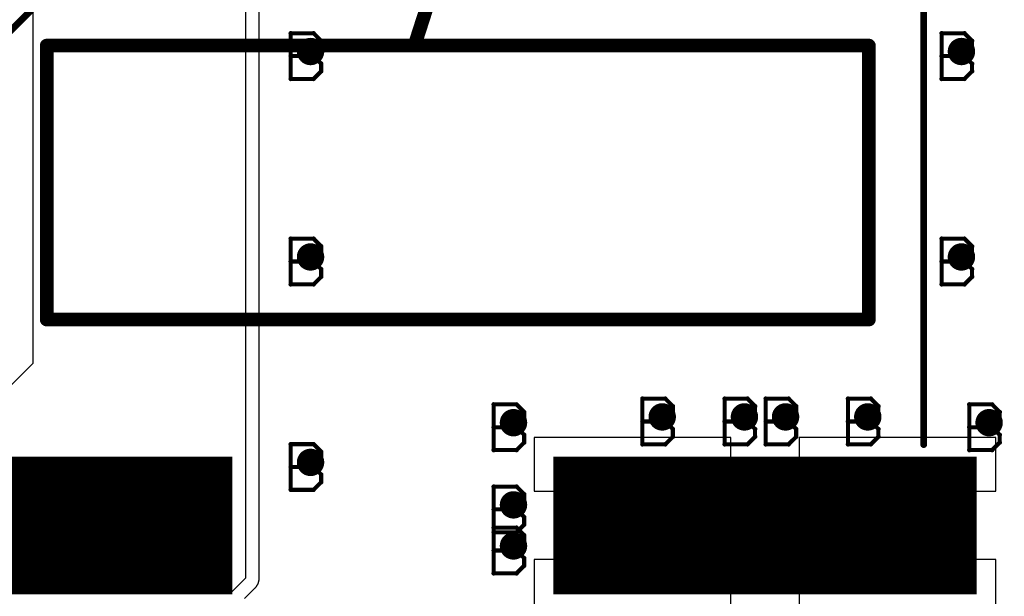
# Model space of a CAD drawing. Extents: x -2 to 8.5, y -2.9 to 5.2.
# Tile 49 of 207: x 0.766 to 1.485, y 2.527 to 2.948. Entities that reach past the tile are written whole.
import ezdxf

# ---------------------------------------------------------------- set-up
doc = ezdxf.new("R2010")
doc.units = 0
doc.layers.get('0').update_dxf_attribs({"linetype": 'CONTINUOUS'})
for name, color, linetype in [('acc-ni-360-20-out-a_copper_signal_bot', 5, 'CONTINUOUS'), ('acc-ni-360-20-out-a_copper_signal_top', 1, 'CONTINUOUS'), ('acc-ni-360-20-out-a_document', 1, 'CONTINUOUS'), ('acc-ni-360-20-out-a_drawing_1', 1, 'CONTINUOUS'), ('acc-ni-360-20-out-a_drillmap_1', 1, 'CONTINUOUS'), ('acc-ni-360-20-out-a_legend_top', 2, 'CONTINUOUS'), ('acc-ni-360-20-out-a_pth_drill', 1, 'CONTINUOUS'), ('acc-ni-360-20-out-a_soldermask_top', 1, 'CONTINUOUS')]:
    doc.layers.add(name, color=color, linetype=linetype)

# ---------------------------------------------------------------- blocks, each defined once
blk = doc.blocks.new('D14')
at = {"const_width": 0.0985}
blk.add_lwpolyline([(-0.1535, 0), (0.1535, 0)], dxfattribs=at)
blk = doc.blocks.new('D20')
at = {"const_width": 0.01}
blk.add_lwpolyline([(-0.005, 0, 1), (0.005, 0, 1)], format="xyb", close=True, dxfattribs=at)
blk = doc.blocks.new('D25')
at = {"const_width": 0.0025}
blk.add_lwpolyline([(-0.00125, 0, 1), (0.00125, 0, 1)], format="xyb", close=True, dxfattribs=at)
blk = doc.blocks.new('D32')
at = {"const_width": 0.1005}
blk.add_lwpolyline([(-0.1545, 0), (0.1545, 0)], dxfattribs=at)
blk = doc.blocks.new('D36')
at = {"const_width": 0.006}
blk.add_lwpolyline([(-0.003, 0, 1), (0.003, 0, 1)], format="xyb", close=True, dxfattribs=at)
blk = doc.blocks.new('D37')
at = {"const_width": 0.005}
blk.add_lwpolyline([(-0.0025, 0, 1), (0.0025, 0, 1)], format="xyb", close=True, dxfattribs=at)
blk = doc.blocks.new('D45')
at = {"const_width": 0.005}
blk.add_lwpolyline([(-0.0025, 0, 1), (0.0025, 0, 1)], format="xyb", close=True, dxfattribs=at)
blk = doc.blocks.new('D48')
at = {"const_width": 0.001667}
blk.add_lwpolyline([(-0.000833, 0, 1), (0.000833, 0, 1)], format="xyb", close=True, dxfattribs=at)

msp = doc.modelspace()

# ---------------------------------------------------------------- linework, layer by layer
at = {"layer": 'acc-ni-360-20-out-a_copper_signal_top', "color": 1}
for points in [[(0.931, 2.540403), (0.920346, 2.52975), (0.62875, 2.52975), (0.594524, 2.563976), (0.5885, 2.563976), (0.220787, 2.563976), (0.220787, 2.642716), (0.721216, 2.642716), (0.776, 2.6975), (0.776, 3.24), (0.931, 3.24), (0.931, 2.540403)], [(0.930346, 2.525607), (0.938071, 2.533332), (0.938209, 2.533472), (0.938343, 2.533615), (0.938406, 2.533684), (0.938475, 2.53376), (0.938544, 2.53384), (0.938604, 2.533908), (0.938662, 2.533977), (0.93873, 2.534059), (0.938854, 2.534212), (0.938973, 2.534367), (0.939091, 2.534525), (0.939116, 2.534561), (0.939204, 2.534685), (0.939315, 2.534847), (0.939423, 2.535012), (0.939487, 2.535114), (0.939527, 2.535178), (0.939587, 2.535279), (0.939628, 2.535347), (0.939725, 2.535517), (0.939786, 2.535628), (0.93982, 2.535689), (0.939867, 2.53578), (0.93991, 2.535863), (0.939998, 2.536039), (0.940082, 2.536216), (0.940162, 2.536396), (0.940239, 2.536576), (0.940312, 2.536758), (0.940382, 2.536942), (0.940448, 2.537127), (0.940511, 2.537313), (0.94057, 2.5375), (0.940625, 2.537689), (0.940676, 2.537878), (0.940686, 2.537916), (0.940724, 2.538069), (0.940746, 2.538164), (0.940768, 2.53826), (0.940808, 2.538452), (0.940845, 2.538645), (0.940877, 2.538839), (0.940906, 2.539033), (0.940931, 2.539228), (0.940952, 2.539423), (0.940961, 2.539525), (0.94097, 2.539619), (0.940982, 2.539801), (0.940983, 2.539814), (0.940993, 2.540011), (0.940999, 2.540207), (0.941, 2.540403), (0.941, 3.239805)], [(1.285153, 2.64325), (1.141653, 2.64325), (1.141653, 2.604), (1.285153, 2.604), (1.285153, 2.64325)], [(1.478653, 2.64325), (1.335153, 2.64325), (1.335153, 2.604), (1.478653, 2.604), (1.478653, 2.64325)], [(1.285153, 2.554), (1.141653, 2.554), (1.141653, 2.51475), (1.285153, 2.51475), (1.285153, 2.554)], [(1.478653, 2.554), (1.335153, 2.554), (1.335153, 2.51475), (1.478653, 2.51475), (1.478653, 2.554)]]:
    msp.add_lwpolyline(points, dxfattribs=at)
at = {"layer": 'acc-ni-360-20-out-a_document', "color": 1, "const_width": 0.01}
for points in [[(1.054346, 2.929333), (1.188965, 3.346931)], [(0.785965, 2.929333), (1.385965, 2.929333)], [(0.785965, 2.729333), (0.785965, 2.929333)], [(1.385965, 2.929333), (1.385965, 2.729333)], [(0.785965, 2.729333), (1.385965, 2.729333)]]:
    msp.add_lwpolyline(points, dxfattribs=at)
at = {"layer": 'acc-ni-360-20-out-a_drawing_1', "color": 1, "const_width": 0.003}
for points in [[(0.964059, 2.938328), (0.964059, 2.905006)], [(0.980721, 2.938328), (0.964059, 2.938328)], [(0.986274, 2.932774), (0.980721, 2.938328)], [(1.439059, 2.938328), (1.439059, 2.905006)], [(1.45572, 2.938328), (1.439059, 2.938328)], [(1.461274, 2.932774), (1.45572, 2.938328)], [(0.986274, 2.927221), (0.986274, 2.932774)], [(1.461274, 2.927221), (1.461274, 2.932774)], [(0.980721, 2.921667), (0.986274, 2.927221)], [(1.45572, 2.921667), (1.461274, 2.927221)], [(0.980721, 2.921667), (0.964059, 2.921667)], [(0.964059, 2.921667), (0.980721, 2.921667)], [(0.986274, 2.916113), (0.980721, 2.921667)], [(0.986274, 2.910559), (0.986274, 2.916113)], [(1.45572, 2.921667), (1.439059, 2.921667)], [(1.439059, 2.921667), (1.45572, 2.921667)], [(1.461274, 2.916113), (1.45572, 2.921667)], [(1.461274, 2.910559), (1.461274, 2.916113)], [(0.980721, 2.905006), (0.986274, 2.910559)], [(1.45572, 2.905006), (1.461274, 2.910559)], [(0.964059, 2.905006), (0.980721, 2.905006)], [(1.439059, 2.905006), (1.45572, 2.905006)], [(0.964059, 2.788328), (0.964059, 2.755006)], [(0.980721, 2.788328), (0.964059, 2.788328)], [(0.986274, 2.782774), (0.980721, 2.788328)], [(1.439059, 2.788328), (1.439059, 2.755006)], [(1.45572, 2.788328), (1.439059, 2.788328)], [(1.461274, 2.782774), (1.45572, 2.788328)], [(0.986274, 2.777221), (0.986274, 2.782774)], [(1.461274, 2.777221), (1.461274, 2.782774)], [(0.980721, 2.771667), (0.986274, 2.777221)], [(1.45572, 2.771667), (1.461274, 2.777221)], [(0.980721, 2.771667), (0.964059, 2.771667)], [(0.964059, 2.771667), (0.980721, 2.771667)], [(0.986274, 2.766113), (0.980721, 2.771667)], [(0.986274, 2.760559), (0.986274, 2.766113)], [(1.45572, 2.771667), (1.439059, 2.771667)], [(1.439059, 2.771667), (1.45572, 2.771667)], [(1.461274, 2.766113), (1.45572, 2.771667)], [(1.461274, 2.760559), (1.461274, 2.766113)], [(0.980721, 2.755006), (0.986274, 2.760559)], [(1.45572, 2.755006), (1.461274, 2.760559)], [(0.964059, 2.755006), (0.980721, 2.755006)], [(1.439059, 2.755006), (1.45572, 2.755006)], [(1.220713, 2.671541), (1.220713, 2.638218)], [(1.237374, 2.671541), (1.220713, 2.671541)], [(1.242928, 2.665987), (1.237374, 2.671541)], [(1.280713, 2.671541), (1.280713, 2.638218)], [(1.297374, 2.671541), (1.280713, 2.671541)], [(1.302928, 2.665987), (1.297374, 2.671541)], [(1.310713, 2.671541), (1.310713, 2.638218)], [(1.327374, 2.671541), (1.310713, 2.671541)], [(1.332928, 2.665987), (1.327374, 2.671541)], [(1.370713, 2.671541), (1.370713, 2.638218)], [(1.387374, 2.671541), (1.370713, 2.671541)], [(1.392928, 2.665987), (1.387374, 2.671541)], [(1.112169, 2.667328), (1.112169, 2.634006)], [(1.128831, 2.667328), (1.112169, 2.667328)], [(1.134384, 2.661774), (1.128831, 2.667328)], [(1.242928, 2.660433), (1.242928, 2.665987)], [(1.302928, 2.660433), (1.302928, 2.665987)], [(1.332928, 2.660433), (1.332928, 2.665987)], [(1.392928, 2.660433), (1.392928, 2.665987)], [(1.459256, 2.667328), (1.459256, 2.634006)], [(1.475918, 2.667328), (1.459256, 2.667328)], [(1.481471, 2.661774), (1.475918, 2.667328)], [(1.134384, 2.656221), (1.134384, 2.661774)], [(1.237374, 2.654879), (1.242928, 2.660433)], [(1.297374, 2.654879), (1.302928, 2.660433)], [(1.327374, 2.654879), (1.332928, 2.660433)], [(1.387374, 2.654879), (1.392928, 2.660433)], [(1.481471, 2.656221), (1.481471, 2.661774)], [(1.128831, 2.650667), (1.112169, 2.650667)], [(1.112169, 2.650667), (1.128831, 2.650667)], [(1.128831, 2.650667), (1.134384, 2.656221)], [(1.134384, 2.645113), (1.128831, 2.650667)], [(1.237374, 2.654879), (1.220713, 2.654879)], [(1.220713, 2.654879), (1.237374, 2.654879)], [(1.242928, 2.649326), (1.237374, 2.654879)], [(1.297374, 2.654879), (1.280713, 2.654879)], [(1.280713, 2.654879), (1.297374, 2.654879)], [(1.302928, 2.649326), (1.297374, 2.654879)], [(1.327374, 2.654879), (1.310713, 2.654879)], [(1.310713, 2.654879), (1.327374, 2.654879)], [(1.332928, 2.649326), (1.327374, 2.654879)], [(1.387374, 2.654879), (1.370713, 2.654879)], [(1.370713, 2.654879), (1.387374, 2.654879)], [(1.392928, 2.649326), (1.387374, 2.654879)], [(1.475918, 2.650667), (1.459256, 2.650667)], [(1.459256, 2.650667), (1.475918, 2.650667)], [(1.475918, 2.650667), (1.481471, 2.656221)], [(1.481471, 2.645113), (1.475918, 2.650667)], [(1.134384, 2.639559), (1.134384, 2.645113)], [(1.237374, 2.638218), (1.242928, 2.643772)], [(1.242928, 2.643772), (1.242928, 2.649326)], [(1.297374, 2.638218), (1.302928, 2.643772)], [(1.302928, 2.643772), (1.302928, 2.649326)], [(1.327374, 2.638218), (1.332928, 2.643772)], [(1.332928, 2.643772), (1.332928, 2.649326)], [(1.387374, 2.638218), (1.392928, 2.643772)], [(1.392928, 2.643772), (1.392928, 2.649326)], [(1.481471, 2.639559), (1.481471, 2.645113)], [(0.964059, 2.638328), (0.964059, 2.605006)], [(0.980721, 2.638328), (0.964059, 2.638328)], [(0.986274, 2.632774), (0.980721, 2.638328)], [(1.128831, 2.634006), (1.134384, 2.639559)], [(1.220713, 2.638218), (1.237374, 2.638218)], [(1.280713, 2.638218), (1.297374, 2.638218)], [(1.310713, 2.638218), (1.327374, 2.638218)], [(1.370713, 2.638218), (1.387374, 2.638218)], [(1.475918, 2.634006), (1.481471, 2.639559)], [(0.986274, 2.627221), (0.986274, 2.632774)], [(1.112169, 2.634006), (1.128831, 2.634006)], [(1.459256, 2.634006), (1.475918, 2.634006)], [(0.980721, 2.621667), (0.964059, 2.621667)], [(0.964059, 2.621667), (0.980721, 2.621667)], [(0.980721, 2.621667), (0.986274, 2.627221)], [(0.986274, 2.616113), (0.980721, 2.621667)], [(0.986274, 2.610559), (0.986274, 2.616113)], [(0.980721, 2.605006), (0.986274, 2.610559)], [(1.112169, 2.607328), (1.112169, 2.574006)], [(1.128831, 2.607328), (1.112169, 2.607328)], [(1.134384, 2.601774), (1.128831, 2.607328)], [(0.964059, 2.605006), (0.980721, 2.605006)], [(1.134384, 2.596221), (1.134384, 2.601774)], [(1.128831, 2.590667), (1.134384, 2.596221)], [(1.128831, 2.590667), (1.112169, 2.590667)], [(1.112169, 2.590667), (1.128831, 2.590667)], [(1.134384, 2.585113), (1.128831, 2.590667)], [(1.128831, 2.574006), (1.134384, 2.579559)], [(1.134384, 2.579559), (1.134384, 2.585113)], [(1.112169, 2.577328), (1.112169, 2.544006)], [(1.128831, 2.577328), (1.112169, 2.577328)], [(1.112169, 2.574006), (1.128831, 2.574006)], [(1.134384, 2.571774), (1.128831, 2.577328)], [(1.134384, 2.566221), (1.134384, 2.571774)], [(1.128831, 2.560667), (1.134384, 2.566221)], [(1.128831, 2.560667), (1.112169, 2.560667)], [(1.112169, 2.560667), (1.128831, 2.560667)], [(1.134384, 2.555113), (1.128831, 2.560667)], [(1.128831, 2.544006), (1.134384, 2.549559)], [(1.134384, 2.549559), (1.134384, 2.555113)], [(1.112169, 2.544006), (1.128831, 2.544006)]]:
    msp.add_lwpolyline(points, dxfattribs=at)
at = {"layer": 'acc-ni-360-20-out-a_drillmap_1', "color": 1, "const_width": 0.005}
for points in [[(0.9785, 2.92), (0.9785, 2.93)], [(1.4535, 2.92), (1.4535, 2.93)], [(0.9735, 2.925), (0.9835, 2.925)], [(1.4485, 2.925), (1.4585, 2.925)], [(0.9785, 2.77), (0.9785, 2.78)], [(1.4535, 2.77), (1.4535, 2.78)], [(0.9735, 2.775), (0.9835, 2.775)], [(1.4485, 2.775), (1.4585, 2.775)], [(1.12661, 2.649), (1.12661, 2.659)], [(1.230153, 2.658213), (1.240153, 2.658213)], [(1.235153, 2.653213), (1.235153, 2.663213)], [(1.290153, 2.658213), (1.300153, 2.658213)], [(1.295153, 2.653213), (1.295153, 2.663213)], [(1.320153, 2.658213), (1.330153, 2.658213)], [(1.325153, 2.653213), (1.325153, 2.663213)], [(1.380153, 2.658213), (1.390153, 2.658213)], [(1.385153, 2.653213), (1.385153, 2.663213)], [(1.473697, 2.649), (1.473697, 2.659)], [(1.12161, 2.654), (1.13161, 2.654)], [(1.468697, 2.654), (1.478697, 2.654)], [(0.9785, 2.62), (0.9785, 2.63)], [(0.9735, 2.625), (0.9835, 2.625)], [(1.12661, 2.589), (1.12661, 2.599)], [(1.12161, 2.594), (1.13161, 2.594)], [(1.12161, 2.564), (1.13161, 2.564)], [(1.12661, 2.559), (1.12661, 2.569)]]:
    msp.add_lwpolyline(points, dxfattribs=at)
at = {"layer": 'acc-ni-360-20-out-a_legend_top', "color": 2, "const_width": 0.005}
for points in [[(0.651047, 2.831658), (0.785842, 2.966453)], [(1.425953, 2.638055), (1.425953, 2.966453)]]:
    msp.add_lwpolyline(points, dxfattribs=at)

# ---------------------------------------------------------------- block references
at = {"layer": 'acc-ni-360-20-out-a_copper_signal_bot'}
for p in [(0.9785, 2.925), (1.4535, 2.925), (0.9785, 2.775), (1.4535, 2.775), (1.235153, 2.658213), (1.295153, 2.658213), (1.325153, 2.658213), (1.385153, 2.658213), (1.12661, 2.654), (1.473697, 2.654), (0.9785, 2.625), (1.12661, 2.594), (1.12661, 2.564)]:
    msp.add_blockref('D20', p, dxfattribs=at)
at = {"layer": 'acc-ni-360-20-out-a_copper_signal_top'}
for name, p in [('D20', (0.9785, 2.925)), ('D20', (1.4535, 2.925)), ('D20', (0.9785, 2.775)), ('D20', (1.4535, 2.775)), ('D20', (1.235153, 2.658213)), ('D20', (1.295153, 2.658213)), ('D20', (1.325153, 2.658213)), ('D20', (1.385153, 2.658213)), ('D20', (1.12661, 2.654)), ('D20', (1.473697, 2.654)), ('D20', (0.9785, 2.625)), ('D14', (0.766846, 2.579)), ('D14', (1.310153, 2.579)), ('D20', (1.12661, 2.594)), ('D20', (1.12661, 2.564))]:
    msp.add_blockref(name, p, dxfattribs=at)
at = {"layer": 'acc-ni-360-20-out-a_document'}
for p in [(0.785965, 2.929333), (0.785965, 2.929333), (1.054346, 2.929333), (1.385965, 2.929333), (1.385965, 2.929333), (0.785965, 2.729333), (0.785965, 2.729333), (1.385965, 2.729333), (1.385965, 2.729333)]:
    msp.add_blockref('D37', p, dxfattribs=at)
at = {"layer": 'acc-ni-360-20-out-a_drawing_1'}
for p in [(0.964059, 2.938328), (0.964059, 2.938328), (0.980721, 2.938328), (1.439059, 2.938328), (1.439059, 2.938328), (1.45572, 2.938328), (0.986274, 2.932774), (1.461274, 2.932774), (0.986274, 2.927221), (1.461274, 2.927221), (0.964059, 2.921667), (0.980721, 2.921667), (0.980721, 2.921667), (0.986274, 2.916113), (1.439059, 2.921667), (1.45572, 2.921667), (1.45572, 2.921667), (1.461274, 2.916113), (0.986274, 2.910559), (1.461274, 2.910559), (0.964059, 2.905006), (0.980721, 2.905006), (1.439059, 2.905006), (1.45572, 2.905006), (0.964059, 2.788328), (0.964059, 2.788328), (0.980721, 2.788328), (1.439059, 2.788328), (1.439059, 2.788328), (1.45572, 2.788328), (0.986274, 2.782774), (1.461274, 2.782774), (0.986274, 2.777221), (1.461274, 2.777221), (0.964059, 2.771667), (0.980721, 2.771667), (0.980721, 2.771667), (0.986274, 2.766113), (1.439059, 2.771667), (1.45572, 2.771667), (1.45572, 2.771667), (1.461274, 2.766113), (0.986274, 2.760559), (1.461274, 2.760559), (0.964059, 2.755006), (0.980721, 2.755006), (1.439059, 2.755006), (1.45572, 2.755006), (1.220713, 2.671541), (1.220713, 2.671541), (1.237374, 2.671541), (1.280713, 2.671541), (1.280713, 2.671541), (1.297374, 2.671541), (1.310713, 2.671541), (1.310713, 2.671541), (1.327374, 2.671541), (1.370713, 2.671541), (1.370713, 2.671541), (1.387374, 2.671541), (1.112169, 2.667328), (1.112169, 2.667328), (1.128831, 2.667328), (1.242928, 2.665987), (1.302928, 2.665987), (1.332928, 2.665987), (1.392928, 2.665987), (1.459256, 2.667328), (1.459256, 2.667328), (1.475918, 2.667328), (1.134384, 2.661774), (1.242928, 2.660433), (1.302928, 2.660433), (1.332928, 2.660433), (1.392928, 2.660433), (1.481471, 2.661774), (1.112169, 2.650667), (1.128831, 2.650667), (1.128831, 2.650667), (1.134384, 2.656221), (1.220713, 2.654879), (1.237374, 2.654879), (1.237374, 2.654879), (1.280713, 2.654879), (1.297374, 2.654879), (1.297374, 2.654879), (1.310713, 2.654879), (1.327374, 2.654879), (1.327374, 2.654879), (1.370713, 2.654879), (1.387374, 2.654879), (1.387374, 2.654879), (1.459256, 2.650667), (1.475918, 2.650667), (1.475918, 2.650667), (1.481471, 2.656221), (1.134384, 2.645113), (1.242928, 2.649326), (1.242928, 2.643772), (1.302928, 2.649326), (1.302928, 2.643772), (1.332928, 2.649326), (1.332928, 2.643772), (1.392928, 2.649326), (1.392928, 2.643772), (1.481471, 2.645113), (0.964059, 2.638328), (0.964059, 2.638328), (0.980721, 2.638328), (1.134384, 2.639559), (1.220713, 2.638218), (1.237374, 2.638218), (1.280713, 2.638218), (1.297374, 2.638218), (1.310713, 2.638218), (1.327374, 2.638218), (1.370713, 2.638218), (1.387374, 2.638218), (1.481471, 2.639559), (0.986274, 2.632774), (1.112169, 2.634006), (1.128831, 2.634006), (1.459256, 2.634006), (1.475918, 2.634006), (0.964059, 2.621667), (0.980721, 2.621667), (0.980721, 2.621667), (0.986274, 2.627221), (0.986274, 2.616113), (0.986274, 2.610559), (1.112169, 2.607328), (1.112169, 2.607328), (1.128831, 2.607328), (0.964059, 2.605006), (0.980721, 2.605006), (1.134384, 2.601774), (1.134384, 2.596221), (1.112169, 2.590667), (1.128831, 2.590667), (1.128831, 2.590667), (1.134384, 2.585113), (1.134384, 2.579559), (1.112169, 2.577328), (1.112169, 2.577328), (1.112169, 2.574006), (1.128831, 2.577328), (1.128831, 2.574006), (1.134384, 2.571774), (1.134384, 2.566221), (1.112169, 2.560667), (1.128831, 2.560667), (1.128831, 2.560667), (1.134384, 2.555113), (1.134384, 2.549559), (1.112169, 2.544006), (1.128831, 2.544006)]:
    msp.add_blockref('D48', p, dxfattribs=at)
at = {"layer": 'acc-ni-360-20-out-a_drillmap_1'}
for p in [(0.9785, 2.93), (1.4535, 2.93), (0.9735, 2.925), (0.9835, 2.925), (1.4485, 2.925), (1.4585, 2.925), (0.9785, 2.92), (1.4535, 2.92), (0.9785, 2.78), (1.4535, 2.78), (0.9735, 2.775), (0.9835, 2.775), (1.4485, 2.775), (1.4585, 2.775), (0.9785, 2.77), (1.4535, 2.77), (1.12661, 2.659), (1.230153, 2.658213), (1.235153, 2.663213), (1.240153, 2.658213), (1.290153, 2.658213), (1.295153, 2.663213), (1.300153, 2.658213), (1.320153, 2.658213), (1.325153, 2.663213), (1.330153, 2.658213), (1.380153, 2.658213), (1.385153, 2.663213), (1.390153, 2.658213), (1.473697, 2.659), (1.12161, 2.654), (1.12661, 2.649), (1.13161, 2.654), (1.235153, 2.653213), (1.295153, 2.653213), (1.325153, 2.653213), (1.385153, 2.653213), (1.468697, 2.654), (1.473697, 2.649), (1.478697, 2.654), (0.9785, 2.63), (0.9735, 2.625), (0.9835, 2.625), (0.9785, 2.62), (1.12661, 2.599), (1.12161, 2.594), (1.13161, 2.594), (1.12661, 2.589), (1.12161, 2.564), (1.12661, 2.569), (1.13161, 2.564), (1.12661, 2.559)]:
    msp.add_blockref('D25', p, dxfattribs=at)
at = {"layer": 'acc-ni-360-20-out-a_legend_top'}
msp.add_blockref('D25', (1.425953, 2.638055), dxfattribs=at)
at = {"layer": 'acc-ni-360-20-out-a_pth_drill'}
for p in [(0.9785, 2.925), (1.4535, 2.925), (0.9785, 2.775), (1.4535, 2.775), (1.12661, 2.654), (1.235153, 2.658213), (1.295153, 2.658213), (1.325153, 2.658213), (1.385153, 2.658213), (1.473697, 2.654), (0.9785, 2.625), (1.12661, 2.594), (1.12661, 2.564)]:
    msp.add_blockref('D45', p, dxfattribs=at)
at = {"layer": 'acc-ni-360-20-out-a_soldermask_top'}
for name, p in [('D36', (0.9785, 2.925)), ('D36', (1.4535, 2.925)), ('D36', (0.9785, 2.775)), ('D36', (1.4535, 2.775)), ('D36', (1.12661, 2.654)), ('D36', (1.235153, 2.658213)), ('D36', (1.295153, 2.658213)), ('D36', (1.325153, 2.658213)), ('D36', (1.385153, 2.658213)), ('D36', (1.473697, 2.654)), ('D36', (0.9785, 2.625)), ('D32', (0.766846, 2.579)), ('D32', (1.310153, 2.579)), ('D36', (1.12661, 2.594)), ('D36', (1.12661, 2.564))]:
    msp.add_blockref(name, p, dxfattribs=at)

doc.saveas('drawing.dxf')
